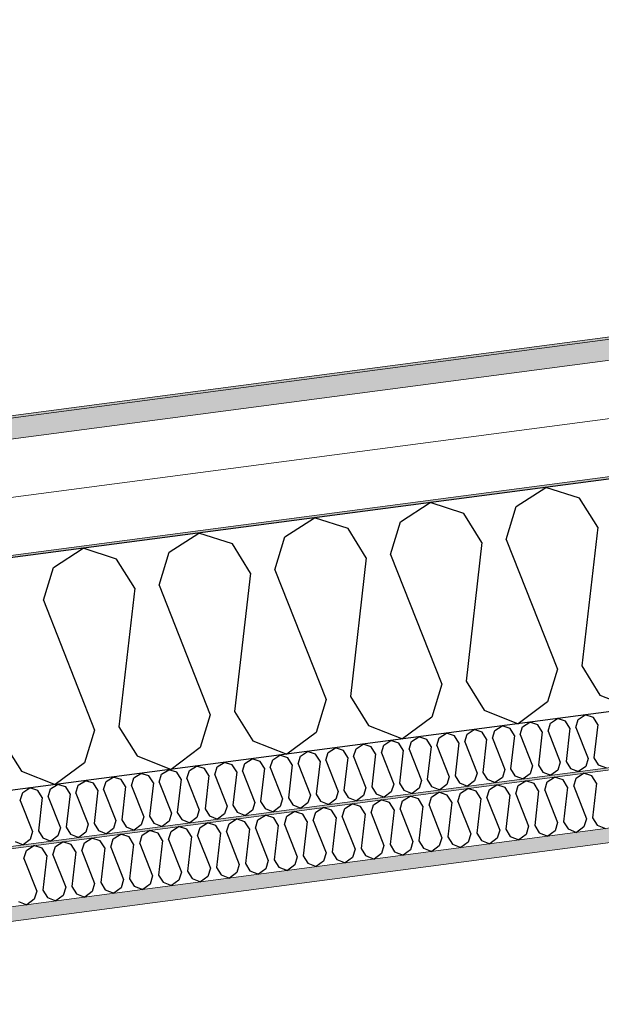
# Model space of a CAD drawing. Header units: millimetres. Extents: x -82116 to -57126, y -2070 to 21004.
# Tile 57 of 69: x -66745 to -66241, y 8545 to 9398. Entities that reach past the tile are written whole.
import ezdxf

# ---------------------------------------------------------------- set-up
doc = ezdxf.new("R2010")
doc.units = ezdxf.units.MM
doc.header["$LTSCALE"] = 0.5
doc.header["$MEASUREMENT"] = 0
doc.linetypes.add('PLINE', pattern=[0])
for name, color, linetype, lineweight in [('236- Innvendig kledning og overflate(Nye konstruksjoner)', 7, 'Continuous', 0), ('256- Faste himlinger og overflatebehandling(Nye konstruksjoner)', 7, 'Continuous', 0), ('262- Taktekking(Nye konstruksjoner)', 7, 'Continuous', 0)]:
    doc.layers.add(name, color=color, linetype=linetype, lineweight=lineweight)
for name, color, linetype in [('256- Faste himlinger og overflatebehandling (Skravur)(Nye konstruksjoner)', 7, 'Continuous'), ('261- Primærkonstruksjon (tak)', 7, 'Continuous'), ('261- Primærkonstruksjon (tak) (Skravur)', 7, 'Continuous'), ('262- Taktekking (Skravur)(Nye konstruksjoner)', 7, 'Continuous')]:
    doc.layers.add(name, color=color, linetype=linetype)

# ---------------------------------------------------------------- blocks, each defined once
blk = doc.blocks.new('*X6')
at = {"layer": '261- Primærkonstruksjon (tak) (Skravur)', "linetype": 'PLINE'}
for p, q in [((-66314.31, 8976.25), (-66288.62, 8992.82)), ((-66259.52, 8983.46), (-66288.62, 8992.82)), ((-66243.76, 8958.21), (-66259.52, 8983.46)), ((-66414.62, 8963.05), (-66388.93, 8979.62)), ((-66359.83, 8970.26), (-66388.93, 8979.62)), ((-66323, 8947.78), (-66314.31, 8976.25)), ((-66514.92, 8949.84), (-66489.24, 8966.41)), ((-66460.14, 8957.05), (-66489.24, 8966.41)), ((-66344.07, 8945.01), (-66359.83, 8970.26)), ((-66444.38, 8931.8), (-66460.14, 8957.05)), ((-66423.3, 8934.58), (-66414.62, 8963.05)), ((-66243.76, 8958.21), (-66257.53, 8838.07)), ((-66615.23, 8936.64), (-66589.54, 8953.2)), ((-66560.44, 8943.85), (-66589.54, 8953.2)), ((-66523.61, 8921.37), (-66514.92, 8949.84)), ((-66323, 8947.78), (-66278.6, 8835.29)), ((-66715.53, 8923.43), (-66689.85, 8940)), ((-66660.75, 8930.64), (-66689.85, 8940)), ((-66544.68, 8918.6), (-66560.44, 8943.85)), ((-66344.07, 8945.01), (-66357.84, 8824.86)), ((-66644.99, 8905.39), (-66660.75, 8930.64)), ((-66623.92, 8908.17), (-66615.23, 8936.64)), ((-66444.38, 8931.8), (-66458.14, 8811.66)), ((-66423.3, 8934.58), (-66378.91, 8822.09)), ((-66724.22, 8894.96), (-66715.53, 8923.43)), ((-66523.61, 8921.37), (-66479.22, 8808.88)), ((-66544.68, 8918.6), (-66558.45, 8798.45)), ((-66644.99, 8905.39), (-66658.76, 8785.25)), ((-66623.92, 8908.17), (-66579.52, 8795.68)), ((-66724.22, 8894.96), (-66679.83, 8782.47)), ((-66257.53, 8838.07), (-66241.77, 8812.82)), ((-66278.6, 8835.29), (-66287.29, 8806.82)), ((-66378.91, 8822.09), (-66387.6, 8793.62)), ((-66357.84, 8824.86), (-66342.08, 8799.61)), ((-66458.14, 8811.66), (-66442.38, 8786.41)), ((-66241.77, 8812.82), (-66212.36, 8801.14)), ((-66479.22, 8808.88), (-66487.9, 8780.41)), ((-66287.29, 8806.82), (-66312.67, 8787.93)), ((-66579.52, 8795.68), (-66588.21, 8767.21)), ((-66558.45, 8798.45), (-66542.69, 8773.2)), ((-66387.6, 8793.62), (-66412.98, 8774.72)), ((-66342.08, 8799.61), (-66312.67, 8787.93)), ((-66658.76, 8785.25), (-66643, 8759.99)), ((-66442.38, 8786.41), (-66412.98, 8774.72)), ((-66679.83, 8782.47), (-66688.52, 8754)), ((-66487.9, 8780.41), (-66513.28, 8761.52)), ((-66759.06, 8772.04), (-66743.3, 8746.79)), ((-66542.69, 8773.2), (-66513.28, 8761.52)), ((-66643, 8759.99), (-66613.59, 8748.31)), ((-66588.21, 8767.21), (-66613.59, 8748.31)), ((-66688.52, 8754), (-66713.9, 8735.11)), ((-66743.3, 8746.79), (-66713.9, 8735.11))]:
    blk.add_line(p, q, dxfattribs=at)
blk = doc.blocks.new('*X21')
at = {"layer": '256- Faste himlinger og overflatebehandling (Skravur)(Nye konstruksjoner)', "linetype": 'PLINE'}
for p, q in [((-66287.49, 8737.52), (-66281.07, 8741.66)), ((-66273.79, 8739.32), (-66281.07, 8741.66)), ((-66262.41, 8740.82), (-66255.99, 8744.96)), ((-66248.72, 8742.62), (-66255.99, 8744.96)), ((-66244.78, 8736.31), (-66248.72, 8742.62)), ((-66337.64, 8730.91), (-66331.22, 8735.06)), ((-66323.95, 8732.72), (-66331.22, 8735.06)), ((-66314.74, 8727.1), (-66312.57, 8734.22)), ((-66312.57, 8734.22), (-66306.14, 8738.36)), ((-66298.87, 8736.02), (-66306.14, 8738.36)), ((-66294.93, 8729.71), (-66298.87, 8736.02)), ((-66289.66, 8730.4), (-66287.49, 8737.52)), ((-66269.85, 8733.01), (-66273.79, 8739.32)), ((-66264.58, 8733.7), (-66262.41, 8740.82)), ((-66264.58, 8733.7), (-66253.49, 8705.58)), ((-66244.78, 8736.31), (-66248.22, 8706.27)), ((-66412.87, 8721.01), (-66406.45, 8725.15)), ((-66399.18, 8722.81), (-66406.45, 8725.15)), ((-66387.8, 8724.31), (-66381.37, 8728.45)), ((-66374.1, 8726.11), (-66381.37, 8728.45)), ((-66370.16, 8719.8), (-66374.1, 8726.11)), ((-66364.89, 8720.49), (-66362.72, 8727.61)), ((-66362.72, 8727.61), (-66356.3, 8731.75)), ((-66349.02, 8729.42), (-66356.3, 8731.75)), ((-66345.08, 8723.1), (-66349.02, 8729.42)), ((-66339.81, 8723.8), (-66337.64, 8730.91)), ((-66320.01, 8726.4), (-66323.95, 8732.72)), ((-66320.01, 8726.4), (-66323.45, 8696.37)), ((-66314.74, 8727.1), (-66303.64, 8698.98)), ((-66294.93, 8729.71), (-66298.37, 8699.67)), ((-66289.66, 8730.4), (-66278.56, 8702.28)), ((-66269.85, 8733.01), (-66273.29, 8702.97)), ((-66463.03, 8714.41), (-66456.6, 8718.55)), ((-66449.33, 8716.21), (-66456.6, 8718.55)), ((-66445.39, 8709.9), (-66449.33, 8716.21)), ((-66440.12, 8710.59), (-66437.95, 8717.71)), ((-66437.95, 8717.71), (-66431.53, 8721.85)), ((-66424.25, 8719.51), (-66431.53, 8721.85)), ((-66420.31, 8713.2), (-66424.25, 8719.51)), ((-66415.04, 8713.89), (-66412.87, 8721.01)), ((-66395.24, 8716.5), (-66399.18, 8722.81)), ((-66395.24, 8716.5), (-66398.68, 8686.46)), ((-66389.97, 8717.19), (-66387.8, 8724.31)), ((-66389.97, 8717.19), (-66378.87, 8689.07)), ((-66370.16, 8719.8), (-66373.6, 8689.77)), ((-66364.89, 8720.49), (-66353.79, 8692.37)), ((-66345.08, 8723.1), (-66348.52, 8693.07)), ((-66339.81, 8723.8), (-66328.72, 8695.67)), ((-66538.26, 8704.5), (-66531.83, 8708.65)), ((-66524.56, 8706.31), (-66531.83, 8708.65)), ((-66515.35, 8700.69), (-66513.18, 8707.8)), ((-66513.18, 8707.8), (-66506.76, 8711.95)), ((-66499.48, 8709.61), (-66506.76, 8711.95)), ((-66495.54, 8703.29), (-66499.48, 8709.61)), ((-66490.27, 8703.99), (-66488.1, 8711.11)), ((-66488.1, 8711.11), (-66481.68, 8715.25)), ((-66474.41, 8712.91), (-66481.68, 8715.25)), ((-66470.47, 8706.6), (-66474.41, 8712.91)), ((-66465.2, 8707.29), (-66463.03, 8714.41)), ((-66445.39, 8709.9), (-66448.83, 8679.86)), ((-66440.12, 8710.59), (-66429.02, 8682.47)), ((-66420.31, 8713.2), (-66423.75, 8683.16)), ((-66415.04, 8713.89), (-66403.95, 8685.77)), ((-66588.41, 8697.9), (-66581.99, 8702.04)), ((-66574.71, 8699.7), (-66581.99, 8702.04)), ((-66570.77, 8693.39), (-66574.71, 8699.7)), ((-66565.5, 8694.08), (-66563.33, 8701.2)), ((-66563.33, 8701.2), (-66556.91, 8705.34)), ((-66549.64, 8703), (-66556.91, 8705.34)), ((-66545.7, 8696.69), (-66549.64, 8703)), ((-66540.43, 8697.39), (-66538.26, 8704.5)), ((-66520.62, 8699.99), (-66524.56, 8706.31)), ((-66520.62, 8699.99), (-66524.06, 8669.96)), ((-66515.35, 8700.69), (-66504.25, 8672.56)), ((-66495.54, 8703.29), (-66498.98, 8673.26)), ((-66490.27, 8703.99), (-66479.18, 8675.87)), ((-66470.47, 8706.6), (-66473.91, 8676.56)), ((-66465.2, 8707.29), (-66454.1, 8679.17)), ((-66303.64, 8698.98), (-66305.81, 8691.86)), ((-66298.37, 8699.67), (-66294.43, 8693.36)), ((-66278.56, 8702.28), (-66280.74, 8695.16)), ((-66273.29, 8702.97), (-66269.35, 8696.66)), ((-66253.49, 8705.58), (-66255.66, 8698.46)), ((-66248.22, 8706.27), (-66244.28, 8699.96)), ((-66244.28, 8699.96), (-66236.93, 8697.04)), ((-66663.64, 8688), (-66657.22, 8692.14)), ((-66649.94, 8689.8), (-66657.22, 8692.14)), ((-66640.73, 8684.18), (-66638.56, 8691.3)), ((-66638.56, 8691.3), (-66632.14, 8695.44)), ((-66624.87, 8693.1), (-66632.14, 8695.44)), ((-66620.93, 8686.79), (-66624.87, 8693.1)), ((-66615.66, 8687.48), (-66613.49, 8694.6)), ((-66613.49, 8694.6), (-66607.06, 8698.74)), ((-66599.79, 8696.4), (-66607.06, 8698.74)), ((-66595.85, 8690.09), (-66599.79, 8696.4)), ((-66590.58, 8690.78), (-66588.41, 8697.9)), ((-66590.58, 8690.78), (-66579.48, 8662.66)), ((-66570.77, 8693.39), (-66574.21, 8663.35)), ((-66565.5, 8694.08), (-66554.41, 8665.96)), ((-66545.7, 8696.69), (-66549.14, 8666.66)), ((-66540.43, 8697.39), (-66529.33, 8669.26)), ((-66353.79, 8692.37), (-66355.96, 8685.26)), ((-66348.52, 8693.07), (-66344.58, 8686.75)), ((-66328.72, 8695.67), (-66330.89, 8688.56)), ((-66323.45, 8696.37), (-66319.51, 8690.05)), ((-66305.81, 8691.86), (-66312.16, 8687.13)), ((-66294.43, 8693.36), (-66287.08, 8690.44)), ((-66280.74, 8695.16), (-66287.08, 8690.44)), ((-66269.35, 8696.66), (-66262, 8693.74)), ((-66255.66, 8698.46), (-66262, 8693.74)), ((-66738.87, 8678.09), (-66732.45, 8682.23)), ((-66725.17, 8679.89), (-66732.45, 8682.23)), ((-66713.79, 8681.39), (-66707.37, 8685.54)), ((-66700.1, 8683.2), (-66707.37, 8685.54)), ((-66696.16, 8676.88), (-66700.1, 8683.2)), ((-66690.89, 8677.58), (-66688.72, 8684.69)), ((-66688.72, 8684.69), (-66682.29, 8688.84)), ((-66675.02, 8686.5), (-66682.29, 8688.84)), ((-66671.08, 8680.18), (-66675.02, 8686.5)), ((-66665.81, 8680.88), (-66663.64, 8688)), ((-66646, 8683.49), (-66649.94, 8689.8)), ((-66646, 8683.49), (-66649.44, 8653.45)), ((-66640.73, 8684.18), (-66629.64, 8656.06)), ((-66620.93, 8686.79), (-66624.37, 8656.75)), ((-66615.66, 8687.48), (-66604.56, 8659.36)), ((-66595.85, 8690.09), (-66599.29, 8660.05)), ((-66429.02, 8682.47), (-66431.19, 8675.35)), ((-66423.75, 8683.16), (-66419.81, 8676.85)), ((-66403.95, 8685.77), (-66406.12, 8678.65)), ((-66398.68, 8686.46), (-66394.74, 8680.15)), ((-66381.04, 8681.95), (-66387.39, 8677.23)), ((-66378.87, 8689.07), (-66381.04, 8681.95)), ((-66373.6, 8689.77), (-66369.66, 8683.45)), ((-66369.66, 8683.45), (-66362.31, 8680.53)), ((-66355.96, 8685.26), (-66362.31, 8680.53)), ((-66344.58, 8686.75), (-66337.23, 8683.83)), ((-66330.89, 8688.56), (-66337.23, 8683.83)), ((-66319.51, 8690.05), (-66312.16, 8687.13)), ((-66741.04, 8670.97), (-66738.87, 8678.09)), ((-66721.23, 8673.58), (-66725.17, 8679.89)), ((-66721.23, 8673.58), (-66724.67, 8643.55)), ((-66715.96, 8674.28), (-66713.79, 8681.39)), ((-66715.96, 8674.28), (-66704.87, 8646.15)), ((-66696.16, 8676.88), (-66699.6, 8646.85)), ((-66690.89, 8677.58), (-66679.79, 8649.45)), ((-66671.08, 8680.18), (-66674.52, 8650.15)), ((-66665.81, 8680.88), (-66654.71, 8652.76)), ((-66479.18, 8675.87), (-66481.35, 8668.75)), ((-66473.91, 8676.56), (-66469.97, 8670.25)), ((-66454.1, 8679.17), (-66456.27, 8672.05)), ((-66448.83, 8679.86), (-66444.89, 8673.55)), ((-66444.89, 8673.55), (-66437.54, 8670.63)), ((-66431.19, 8675.35), (-66437.54, 8670.63)), ((-66419.81, 8676.85), (-66412.46, 8673.93)), ((-66406.12, 8678.65), (-66412.46, 8673.93)), ((-66394.74, 8680.15), (-66387.39, 8677.23)), ((-66741.04, 8670.97), (-66729.94, 8642.85)), ((-66554.41, 8665.96), (-66556.58, 8658.84)), ((-66549.14, 8666.66), (-66545.2, 8660.34)), ((-66529.33, 8669.26), (-66531.5, 8662.15)), ((-66524.06, 8669.96), (-66520.12, 8663.64)), ((-66506.42, 8665.45), (-66512.77, 8660.72)), ((-66504.25, 8672.56), (-66506.42, 8665.45)), ((-66498.98, 8673.26), (-66495.04, 8666.95)), ((-66495.04, 8666.95), (-66487.69, 8664.02)), ((-66481.35, 8668.75), (-66487.69, 8664.02)), ((-66469.97, 8670.25), (-66462.62, 8667.33)), ((-66456.27, 8672.05), (-66462.62, 8667.33)), ((-66624.37, 8656.75), (-66620.43, 8650.44)), ((-66604.56, 8659.36), (-66606.73, 8652.24)), ((-66599.29, 8660.05), (-66595.35, 8653.74)), ((-66579.48, 8662.66), (-66581.65, 8655.54)), ((-66574.21, 8663.35), (-66570.27, 8657.04)), ((-66570.27, 8657.04), (-66562.92, 8654.12)), ((-66556.58, 8658.84), (-66562.92, 8654.12)), ((-66545.2, 8660.34), (-66537.85, 8657.42)), ((-66531.5, 8662.15), (-66537.85, 8657.42)), ((-66520.12, 8663.64), (-66512.77, 8660.72)), ((-66679.79, 8649.45), (-66681.96, 8642.34)), ((-66674.52, 8650.15), (-66670.58, 8643.84)), ((-66654.71, 8652.76), (-66656.88, 8645.64)), ((-66649.44, 8653.45), (-66645.5, 8647.14)), ((-66631.81, 8648.94), (-66638.15, 8644.22)), ((-66629.64, 8656.06), (-66631.81, 8648.94)), ((-66620.43, 8650.44), (-66613.08, 8647.52)), ((-66606.73, 8652.24), (-66613.08, 8647.52)), ((-66595.35, 8653.74), (-66588, 8650.82)), ((-66581.65, 8655.54), (-66588, 8650.82)), ((-66729.94, 8642.85), (-66732.11, 8635.73)), ((-66724.67, 8643.55), (-66720.73, 8637.23)), ((-66704.87, 8646.15), (-66707.04, 8639.04)), ((-66699.6, 8646.85), (-66695.66, 8640.53)), ((-66695.66, 8640.53), (-66688.31, 8637.61)), ((-66681.96, 8642.34), (-66688.31, 8637.61)), ((-66670.58, 8643.84), (-66663.23, 8640.92)), ((-66656.88, 8645.64), (-66663.23, 8640.92)), ((-66645.5, 8647.14), (-66638.15, 8644.22)), ((-66745.81, 8633.93), (-66738.46, 8631.01)), ((-66732.11, 8635.73), (-66738.46, 8631.01)), ((-66720.73, 8637.23), (-66713.38, 8634.31)), ((-66707.04, 8639.04), (-66713.38, 8634.31))]:
    blk.add_line(p, q, dxfattribs=at)
blk = doc.blocks.new('*X23')
at = {"layer": '256- Faste himlinger og overflatebehandling (Skravur)(Nye konstruksjoner)', "linetype": 'PLINE'}
for p, q in [((-66260.66, 8791.61), (-66254.49, 8795.59)), ((-66247.51, 8793.34), (-66254.49, 8795.59)), ((-66243.73, 8787.28), (-66247.51, 8793.34)), ((-66332.88, 8782.1), (-66326.71, 8786.08)), ((-66319.73, 8783.84), (-66326.71, 8786.08)), ((-66310.89, 8778.44), (-66308.8, 8785.27)), ((-66308.8, 8785.27), (-66302.64, 8789.25)), ((-66295.66, 8787), (-66302.64, 8789.25)), ((-66291.87, 8780.94), (-66295.66, 8787)), ((-66286.82, 8781.61), (-66284.73, 8788.44)), ((-66284.73, 8788.44), (-66278.57, 8792.42)), ((-66271.58, 8790.17), (-66278.57, 8792.42)), ((-66267.8, 8784.11), (-66271.58, 8790.17)), ((-66262.74, 8784.78), (-66260.66, 8791.61)), ((-66262.74, 8784.78), (-66252.09, 8757.78)), ((-66243.73, 8787.28), (-66247.03, 8758.45)), ((-66405.1, 8772.6), (-66398.93, 8776.57)), ((-66391.95, 8774.33), (-66398.93, 8776.57)), ((-66381.03, 8775.77), (-66374.86, 8779.74)), ((-66367.88, 8777.5), (-66374.86, 8779.74)), ((-66364.09, 8771.44), (-66367.88, 8777.5)), ((-66359.04, 8772.1), (-66356.95, 8778.94)), ((-66356.95, 8778.94), (-66350.79, 8782.91)), ((-66343.8, 8780.67), (-66350.79, 8782.91)), ((-66340.02, 8774.61), (-66343.8, 8780.67)), ((-66334.96, 8775.27), (-66332.88, 8782.1)), ((-66315.95, 8777.77), (-66319.73, 8783.84)), ((-66315.95, 8777.77), (-66319.25, 8748.94)), ((-66310.89, 8778.44), (-66300.24, 8751.44)), ((-66291.87, 8780.94), (-66295.18, 8752.11)), ((-66286.82, 8781.61), (-66276.16, 8754.61)), ((-66267.8, 8784.11), (-66271.1, 8755.28)), ((-66453.25, 8766.26), (-66447.08, 8770.23)), ((-66440.1, 8767.99), (-66447.08, 8770.23)), ((-66436.32, 8761.93), (-66440.1, 8767.99)), ((-66431.26, 8762.59), (-66429.17, 8769.43)), ((-66429.17, 8769.43), (-66423.01, 8773.4)), ((-66416.02, 8771.16), (-66423.01, 8773.4)), ((-66412.24, 8765.1), (-66416.02, 8771.16)), ((-66407.18, 8765.76), (-66405.1, 8772.6)), ((-66388.17, 8768.27), (-66391.95, 8774.33)), ((-66388.17, 8768.27), (-66391.47, 8739.43)), ((-66383.11, 8768.93), (-66381.03, 8775.77)), ((-66383.11, 8768.93), (-66372.46, 8741.94)), ((-66364.09, 8771.44), (-66367.4, 8742.6)), ((-66359.04, 8772.1), (-66348.38, 8745.11)), ((-66340.02, 8774.61), (-66343.33, 8745.77)), ((-66334.96, 8775.27), (-66324.31, 8748.27)), ((-66525.47, 8756.75), (-66519.3, 8760.73)), ((-66512.32, 8758.48), (-66519.3, 8760.73)), ((-66503.48, 8753.09), (-66501.39, 8759.92)), ((-66501.39, 8759.92), (-66495.23, 8763.9)), ((-66488.24, 8761.65), (-66495.23, 8763.9)), ((-66484.46, 8755.59), (-66488.24, 8761.65)), ((-66479.4, 8756.26), (-66477.32, 8763.09)), ((-66477.32, 8763.09), (-66471.16, 8767.07)), ((-66464.17, 8764.82), (-66471.16, 8767.07)), ((-66460.39, 8758.76), (-66464.17, 8764.82)), ((-66460.39, 8758.76), (-66463.69, 8729.92)), ((-66455.33, 8759.42), (-66453.25, 8766.26)), ((-66455.33, 8759.42), (-66444.68, 8732.43)), ((-66436.32, 8761.93), (-66439.62, 8733.09)), ((-66431.26, 8762.59), (-66420.6, 8735.6)), ((-66412.24, 8765.1), (-66415.55, 8736.26)), ((-66407.18, 8765.76), (-66396.53, 8738.77)), ((-66597.69, 8747.24), (-66591.52, 8751.22)), ((-66584.54, 8748.97), (-66591.52, 8751.22)), ((-66575.7, 8743.58), (-66573.61, 8750.41)), ((-66573.61, 8750.41), (-66567.45, 8754.39)), ((-66560.47, 8752.14), (-66567.45, 8754.39)), ((-66556.68, 8746.08), (-66560.47, 8752.14)), ((-66551.63, 8746.75), (-66549.54, 8753.58)), ((-66549.54, 8753.58), (-66543.38, 8757.56)), ((-66536.39, 8755.31), (-66543.38, 8757.56)), ((-66532.61, 8749.25), (-66536.39, 8755.31)), ((-66527.55, 8749.92), (-66525.47, 8756.75)), ((-66508.54, 8752.42), (-66512.32, 8758.48)), ((-66508.54, 8752.42), (-66511.84, 8723.59)), ((-66503.48, 8753.09), (-66492.82, 8726.09)), ((-66484.46, 8755.59), (-66487.77, 8726.75)), ((-66479.4, 8756.26), (-66468.75, 8729.26)), ((-66300.24, 8751.44), (-66302.32, 8744.61)), ((-66295.18, 8752.11), (-66291.4, 8746.05)), ((-66276.16, 8754.61), (-66278.25, 8747.78)), ((-66271.1, 8755.28), (-66267.32, 8749.22)), ((-66254.17, 8750.95), (-66260.26, 8746.42)), ((-66252.09, 8757.78), (-66254.17, 8750.95)), ((-66247.03, 8758.45), (-66243.25, 8752.39)), ((-66243.25, 8752.39), (-66236.19, 8749.58)), ((-66669.91, 8737.73), (-66663.74, 8741.71)), ((-66656.76, 8739.46), (-66663.74, 8741.71)), ((-66645.83, 8740.9), (-66639.67, 8744.88)), ((-66632.69, 8742.63), (-66639.67, 8744.88)), ((-66628.9, 8736.57), (-66632.69, 8742.63)), ((-66623.85, 8737.24), (-66621.76, 8744.07)), ((-66621.76, 8744.07), (-66615.6, 8748.05)), ((-66608.61, 8745.8), (-66615.6, 8748.05)), ((-66604.83, 8739.74), (-66608.61, 8745.8)), ((-66599.77, 8740.41), (-66597.69, 8747.24)), ((-66580.76, 8742.91), (-66584.54, 8748.97)), ((-66580.76, 8742.91), (-66584.06, 8714.08)), ((-66575.7, 8743.58), (-66565.04, 8716.58)), ((-66556.68, 8746.08), (-66559.99, 8717.25)), ((-66551.63, 8746.75), (-66540.97, 8719.75)), ((-66532.61, 8749.25), (-66535.91, 8720.42)), ((-66527.55, 8749.92), (-66516.9, 8722.92)), ((-66372.46, 8741.94), (-66374.54, 8735.1)), ((-66367.4, 8742.6), (-66363.62, 8736.54)), ((-66348.38, 8745.11), (-66350.47, 8738.27)), ((-66343.33, 8745.77), (-66339.54, 8739.71)), ((-66324.31, 8748.27), (-66326.39, 8741.44)), ((-66319.25, 8748.94), (-66315.47, 8742.88)), ((-66315.47, 8742.88), (-66308.41, 8740.08)), ((-66302.32, 8744.61), (-66308.41, 8740.08)), ((-66291.4, 8746.05), (-66284.34, 8743.25)), ((-66278.25, 8747.78), (-66284.34, 8743.25)), ((-66267.32, 8749.22), (-66260.26, 8746.42)), ((-66718.06, 8731.39), (-66711.89, 8735.37)), ((-66704.91, 8733.13), (-66711.89, 8735.37)), ((-66701.12, 8727.07), (-66704.91, 8733.13)), ((-66696.07, 8727.73), (-66693.98, 8734.56)), ((-66693.98, 8734.56), (-66687.82, 8738.54)), ((-66680.83, 8736.3), (-66687.82, 8738.54)), ((-66677.05, 8730.23), (-66680.83, 8736.3)), ((-66671.99, 8730.9), (-66669.91, 8737.73)), ((-66652.98, 8733.4), (-66656.76, 8739.46)), ((-66652.98, 8733.4), (-66656.28, 8704.57)), ((-66647.92, 8734.07), (-66645.83, 8740.9)), ((-66647.92, 8734.07), (-66637.27, 8707.07)), ((-66628.9, 8736.57), (-66632.21, 8707.74)), ((-66623.85, 8737.24), (-66613.19, 8710.24)), ((-66604.83, 8739.74), (-66608.13, 8710.91)), ((-66599.77, 8740.41), (-66589.12, 8713.41)), ((-66420.6, 8735.6), (-66422.69, 8728.76)), ((-66415.55, 8736.26), (-66411.76, 8730.2)), ((-66396.53, 8738.77), (-66398.61, 8731.93)), ((-66391.47, 8739.43), (-66387.69, 8733.37)), ((-66387.69, 8733.37), (-66380.63, 8730.57)), ((-66374.54, 8735.1), (-66380.63, 8730.57)), ((-66363.62, 8736.54), (-66356.56, 8733.74)), ((-66350.47, 8738.27), (-66356.56, 8733.74)), ((-66339.54, 8739.71), (-66332.49, 8736.91)), ((-66326.39, 8741.44), (-66332.49, 8736.91)), ((-66744.21, 8721.39), (-66742.13, 8728.23)), ((-66742.13, 8728.23), (-66735.96, 8732.2)), ((-66728.98, 8729.96), (-66735.96, 8732.2)), ((-66725.2, 8723.9), (-66728.98, 8729.96)), ((-66720.14, 8724.56), (-66718.06, 8731.39)), ((-66701.12, 8727.07), (-66704.43, 8698.23)), ((-66696.07, 8727.73), (-66685.41, 8700.73)), ((-66677.05, 8730.23), (-66680.35, 8701.4)), ((-66671.99, 8730.9), (-66661.34, 8703.9)), ((-66492.82, 8726.09), (-66494.91, 8719.26)), ((-66487.77, 8726.75), (-66483.98, 8720.69)), ((-66468.75, 8729.26), (-66470.84, 8722.43)), ((-66463.69, 8729.92), (-66459.91, 8723.86)), ((-66446.76, 8725.59), (-66452.85, 8721.06)), ((-66444.68, 8732.43), (-66446.76, 8725.59)), ((-66439.62, 8733.09), (-66435.84, 8727.03)), ((-66435.84, 8727.03), (-66428.78, 8724.23)), ((-66422.69, 8728.76), (-66428.78, 8724.23)), ((-66411.76, 8730.2), (-66404.71, 8727.4)), ((-66398.61, 8731.93), (-66404.71, 8727.4)), ((-66744.21, 8721.39), (-66733.56, 8694.4)), ((-66725.2, 8723.9), (-66728.5, 8695.06)), ((-66720.14, 8724.56), (-66709.49, 8697.56)), ((-66565.04, 8716.58), (-66567.13, 8709.75)), ((-66559.99, 8717.25), (-66556.2, 8711.19)), ((-66540.97, 8719.75), (-66543.06, 8712.92)), ((-66535.91, 8720.42), (-66532.13, 8714.36)), ((-66518.98, 8716.09), (-66525.07, 8711.55)), ((-66516.9, 8722.92), (-66518.98, 8716.09)), ((-66511.84, 8723.59), (-66508.06, 8717.53)), ((-66508.06, 8717.53), (-66501, 8714.72)), ((-66494.91, 8719.26), (-66501, 8714.72)), ((-66483.98, 8720.69), (-66476.93, 8717.89)), ((-66470.84, 8722.43), (-66476.93, 8717.89)), ((-66459.91, 8723.86), (-66452.85, 8721.06)), ((-66632.21, 8707.74), (-66628.43, 8701.68)), ((-66613.19, 8710.24), (-66615.28, 8703.41)), ((-66608.13, 8710.91), (-66604.35, 8704.85)), ((-66589.12, 8713.41), (-66591.2, 8706.58)), ((-66584.06, 8714.08), (-66580.28, 8708.02)), ((-66580.28, 8708.02), (-66573.22, 8705.21)), ((-66567.13, 8709.75), (-66573.22, 8705.21)), ((-66556.2, 8711.19), (-66549.15, 8708.38)), ((-66543.06, 8712.92), (-66549.15, 8708.38)), ((-66532.13, 8714.36), (-66525.07, 8711.55)), ((-66685.41, 8700.73), (-66687.5, 8693.9)), ((-66680.35, 8701.4), (-66676.57, 8695.34)), ((-66661.34, 8703.9), (-66663.42, 8697.07)), ((-66656.28, 8704.57), (-66652.5, 8698.51)), ((-66639.35, 8700.24), (-66645.44, 8695.71)), ((-66637.27, 8707.07), (-66639.35, 8700.24)), ((-66628.43, 8701.68), (-66621.37, 8698.87)), ((-66615.28, 8703.41), (-66621.37, 8698.87)), ((-66604.35, 8704.85), (-66597.29, 8702.04)), ((-66591.2, 8706.58), (-66597.29, 8702.04)), ((-66733.56, 8694.4), (-66735.64, 8687.56)), ((-66728.5, 8695.06), (-66724.72, 8689)), ((-66711.57, 8690.73), (-66717.66, 8686.2)), ((-66709.49, 8697.56), (-66711.57, 8690.73)), ((-66704.43, 8698.23), (-66700.65, 8692.17)), ((-66700.65, 8692.17), (-66693.59, 8689.37)), ((-66687.5, 8693.9), (-66693.59, 8689.37)), ((-66676.57, 8695.34), (-66669.52, 8692.54)), ((-66663.42, 8697.07), (-66669.52, 8692.54)), ((-66652.5, 8698.51), (-66645.44, 8695.71)), ((-66748.79, 8685.83), (-66741.74, 8683.03)), ((-66735.64, 8687.56), (-66741.74, 8683.03)), ((-66724.72, 8689), (-66717.66, 8686.2))]:
    blk.add_line(p, q, dxfattribs=at)

msp = doc.modelspace()

# ---------------------------------------------------------------- hatches: boundary and pattern name
at = {"layer": '256- Faste himlinger og overflatebehandling (Skravur)(Nye konstruksjoner)', "linetype": 'Continuous'}
msp.add_hatch(color=256, dxfattribs=at).paths.add_polyline_path([(-70728.16, 8158.21), (-70728.16, 8156.19), (-64405.66, 8988.56), (-64405.66, 8990), (-64394.73, 8990), (-64343.16, 8996.79), (-64343.16, 8998.81)])
h = msp.add_hatch(dxfattribs=at)
h.set_pattern_fill('Gips', color=256, style=0, pattern_type=2)
h.set_pattern_definition([(7.5, (0, 0), (-11.3039, 85.86164), [0, -50]), (7.5, (19.13, 46.19), (-11.3039, 85.86164), [0, -50])])
h.paths.add_polyline_path([(-70728.16, 8093.15), (-64405.66, 8925.52), (-64405.66, 8938.13), (-70728.16, 8105.76)])
at = {"layer": '262- Taktekking (Skravur)(Nye konstruksjoner)', "linetype": 'Continuous'}
msp.add_hatch(color=256, dxfattribs=at).paths.add_polyline_path([(-78118.16, 7556.47), (-64162.31, 9393.79), (-64163.03, 9395.7), (-64163, 9395.72), (-75268.16, 7933.7), (-78118.16, 7558.49)])
h = msp.add_hatch(dxfattribs=at)
h.set_pattern_fill('Prikker_tett', color=256, style=0, pattern_type=2)
h.set_pattern_definition([(0, (0, 0), (0, 43.30127), [0, -25]), (0, (12.5, 21.65), (0, 43.30127), [0, -25])])
h.paths.add_polyline_path([(-78118.16, 7435.43), (-64143.16, 9275.28), (-64143.16, 9277.29), (-78118.16, 7437.45)])
at = {"layer": '262- Taktekking(Nye konstruksjoner)', "linetype": 'Continuous'}
msp.add_hatch(color=256, dxfattribs=at).paths.add_polyline_path([(-78118.16, 7538.31), (-64143.16, 9378.16), (-64143.16, 9396.3), (-64162.3, 9393.78), (-64162.31, 9393.79), (-78118.16, 7556.47)])

# ---------------------------------------------------------------- linework, layer by layer
at = {"layer": '236- Innvendig kledning og overflate(Nye konstruksjoner)', "linetype": 'PLINE'}
msp.add_line((-64343.16, 8933.75), (-70728.16, 8093.15), dxfattribs=at)
at = {"layer": '256- Faste himlinger og overflatebehandling(Nye konstruksjoner)', "linetype": 'PLINE'}
for p, q in [((-64343.16, 8998.81), (-70728.16, 8158.21)), ((-64343.16, 8996.79), (-70728.16, 8156.19)), ((-64343.16, 8946.36), (-70728.16, 8105.76))]:
    msp.add_line(p, q, dxfattribs=at)
at = {"layer": '261- Primærkonstruksjon (tak)', "linetype": 'PLINE'}
for p, q in [((-64193.16, 9268.69), (-77818.16, 7474.93)), ((-64343.16, 9047.22), (-70728.16, 8206.62))]:
    msp.add_line(p, q, dxfattribs=at)
at = {"layer": '262- Taktekking(Nye konstruksjoner)', "linetype": 'PLINE'}
for p, q in [((-64143.16, 9398.33), (-78118.16, 7558.49)), ((-64143.16, 9396.31), (-78118.16, 7556.47)), ((-64143.16, 9378.16), (-78118.16, 7538.31)), ((-64143.16, 9327.73), (-78118.16, 7487.88)), ((-64143.16, 9277.29), (-78118.16, 7437.45))]:
    msp.add_line(p, q, dxfattribs=at)

# ---------------------------------------------------------------- block references
at = {"layer": '256- Faste himlinger og overflatebehandling(Nye konstruksjoner)'}
for name in ['*X23', '*X21']:
    msp.add_blockref(name, (0, 0), dxfattribs=at)
at = {"layer": '261- Primærkonstruksjon (tak)'}
msp.add_blockref('*X6', (0, 0), dxfattribs=at)

doc.saveas('drawing.dxf')
